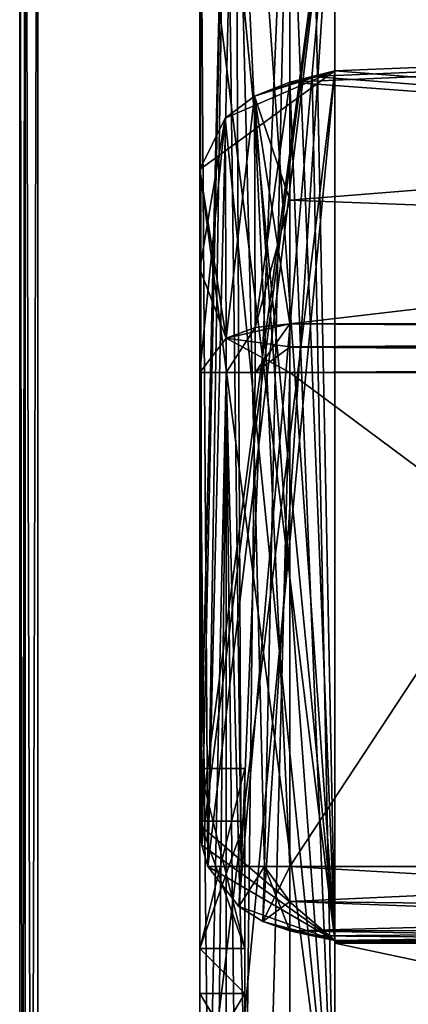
# Model space of a CAD drawing. Header units: millimetres. Extents: x -75 to 0, y -130 to 133.
# Tile 23 of 121: x -75 to -70.68, y -33.45 to -22.52. Entities that reach past the tile are written whole.
import ezdxf

# ---------------------------------------------------------------- set-up
doc = ezdxf.new("R2010")
doc.units = ezdxf.units.MM
doc.header["$LTSCALE"] = 65.185185
for name, color, linetype in [('1095', 7, 'CONTINUOUS'), ('1096', 7, 'CONTINUOUS'), ('1097', 7, 'CONTINUOUS'), ('1099', 7, 'CONTINUOUS'), ('1100', 7, 'CONTINUOUS'), ('1101', 7, 'CONTINUOUS'), ('1104', 7, 'CONTINUOUS'), ('1105', 7, 'CONTINUOUS'), ('1106', 7, 'CONTINUOUS'), ('1107', 7, 'CONTINUOUS'), ('1108', 7, 'CONTINUOUS'), ('1109', 7, 'CONTINUOUS'), ('1110', 7, 'CONTINUOUS'), ('1111', 7, 'CONTINUOUS'), ('1112', 7, 'CONTINUOUS'), ('1129', 7, 'CONTINUOUS'), ('1130', 7, 'CONTINUOUS'), ('1134', 7, 'CONTINUOUS'), ('1135', 7, 'CONTINUOUS'), ('1138', 7, 'CONTINUOUS'), ('1141', 7, 'CONTINUOUS'), ('1146', 7, 'CONTINUOUS'), ('1291', 7, 'CONTINUOUS'), ('1292', 7, 'CONTINUOUS'), ('1296', 7, 'CONTINUOUS'), ('1297', 7, 'CONTINUOUS'), ('1299', 7, 'CONTINUOUS'), ('1300', 7, 'CONTINUOUS'), ('1343', 7, 'CONTINUOUS'), ('1344', 7, 'CONTINUOUS'), ('1345', 7, 'CONTINUOUS'), ('1346', 7, 'CONTINUOUS'), ('1347', 7, 'CONTINUOUS'), ('1348', 7, 'CONTINUOUS'), ('1402', 7, 'CONTINUOUS'), ('1403', 7, 'CONTINUOUS'), ('1404', 7, 'CONTINUOUS'), ('1405', 7, 'CONTINUOUS'), ('1422', 7, 'CONTINUOUS'), ('942', 7, 'CONTINUOUS'), ('944', 7, 'CONTINUOUS'), ('946', 7, 'CONTINUOUS'), ('947', 7, 'CONTINUOUS'), ('949', 7, 'CONTINUOUS'), ('951', 7, 'CONTINUOUS'), ('958', 7, 'CONTINUOUS'), ('962', 7, 'CONTINUOUS'), ('966', 7, 'CONTINUOUS'), ('972', 7, 'CONTINUOUS'), ('973', 7, 'CONTINUOUS'), ('979', 7, 'CONTINUOUS')]:
    doc.layers.add(name, color=color, linetype=linetype)

msp = doc.modelspace()

# ---------------------------------------------------------------- linework, layer by layer
at = {"layer": '1095', "linetype": 'CONTINUOUS'}
for points in [[(-72.5, -33.333, -14), (-72.5, -32.833, -14), (-73, -32.833, -14), (-72.5, -33.333, -14)], [(-72.5, -33.333, -14), (-73, -32.833, -14), (-73, -33.333, -14), (-72.5, -33.333, -14)]]:
    msp.add_3dface(points, dxfattribs=at)
at = {"layer": '1096', "linetype": 'CONTINUOUS'}
for points in [[(-72.5, -33.333, -15.191), (-72.5, -33.333, -14), (-73, -33.333, -15.191), (-72.5, -33.333, -15.191)], [(-72.5, -33.333, -14), (-73, -33.333, -14), (-73, -33.333, -15.191), (-72.5, -33.333, -14)]]:
    msp.add_3dface(points, dxfattribs=at)
at = {"layer": '1097', "linetype": 'CONTINUOUS'}
for points in [[(-72.5, -34.167, -15.191), (-72.5, -33.333, -15.191), (-73, -34.167, -15.191), (-72.5, -34.167, -15.191)], [(-72.5, -33.333, -15.191), (-73, -33.333, -15.191), (-73, -34.167, -15.191), (-72.5, -33.333, -15.191)]]:
    msp.add_3dface(points, dxfattribs=at)
at = {"layer": '1099', "linetype": 'CONTINUOUS'}
for points in [[(-72.5, -33.333, -15.702), (-72.5, -34.167, -15.702), (-73, -33.333, -15.702), (-72.5, -33.333, -15.702)], [(-72.5, -34.167, -15.702), (-73, -34.167, -15.702), (-73, -33.333, -15.702), (-72.5, -34.167, -15.702)]]:
    msp.add_3dface(points, dxfattribs=at)
at = {"layer": '1100', "linetype": 'CONTINUOUS'}
for points in [[(-72.5, -33.333, -18), (-72.5, -33.333, -15.702), (-73, -33.333, -18), (-72.5, -33.333, -18)], [(-72.5, -33.333, -15.702), (-73, -33.333, -15.702), (-73, -33.333, -18), (-72.5, -33.333, -15.702)]]:
    msp.add_3dface(points, dxfattribs=at)
at = {"layer": '1101', "linetype": 'CONTINUOUS'}
for points in [[(-72.5, -32.833, -18), (-72.5, -33.333, -18), (-73, -32.833, -18), (-72.5, -32.833, -18)], [(-72.5, -33.333, -18), (-73, -33.333, -18), (-73, -32.833, -18), (-72.5, -33.333, -18)]]:
    msp.add_3dface(points, dxfattribs=at)
at = {"layer": '1104', "linetype": 'CONTINUOUS'}
for points in [[(-35.5, -25.893, -21.84), (-35.5, -21.615, -18.385), (-72, -25.893, -21.84), (-35.5, -25.893, -21.84)], [(-72, -25.893, -21.84), (-35.5, -21.615, -18.385), (-72, -24.52, -20.89), (-72, -25.893, -21.84)], [(-72, -24.52, -20.89), (-35.5, -21.615, -18.385), (-72, -23.211, -19.853), (-72, -24.52, -20.89)], [(-72, -23.211, -19.853), (-35.5, -21.615, -18.385), (-71.75, -23.147, -19.799), (-72, -23.211, -19.853)], [(-71.75, -23.147, -19.799), (-35.5, -21.615, -18.385), (-71.5, -23.084, -19.745), (-71.75, -23.147, -19.799)], [(-71.5, -23.084, -19.745), (-35.5, -21.615, -18.385), (-71.5, -21.615, -18.385), (-71.5, -23.084, -19.745)]]:
    msp.add_3dface(points, dxfattribs=at)
at = {"layer": '1105', "linetype": 'CONTINUOUS'}
for points in [[(-35.5, -25.893, 21.84), (-71.5, -23.084, 19.745), (-71.5, -21.615, 18.385), (-35.5, -25.893, 21.84)], [(-35.5, -21.615, 18.385), (-35.5, -25.893, 21.84), (-71.5, -21.615, 18.385), (-35.5, -21.615, 18.385)], [(-72, -23.211, 19.853), (-71.75, -23.147, 19.799), (-35.5, -25.893, 21.84), (-72, -23.211, 19.853)], [(-71.75, -23.147, 19.799), (-71.5, -23.084, 19.745), (-35.5, -25.893, 21.84), (-71.75, -23.147, 19.799)], [(-72, -24.52, 20.89), (-72, -23.211, 19.853), (-35.5, -25.893, 21.84), (-72, -24.52, 20.89)], [(-72, -25.893, 21.84), (-72, -24.52, 20.89), (-35.5, -25.893, 21.84), (-72, -25.893, 21.84)]]:
    msp.add_3dface(points, dxfattribs=at)
at = {"layer": '1106', "linetype": 'CONTINUOUS'}
for points in [[(-72.5, -30.833, -15.702), (-72.5, -32.833, -18), (-73, -30.833, -15.702), (-72.5, -30.833, -15.702)], [(-72.5, -32.833, -18), (-73, -32.833, -18), (-73, -30.833, -15.702), (-72.5, -32.833, -18)]]:
    msp.add_3dface(points, dxfattribs=at)
at = {"layer": '1107', "linetype": 'CONTINUOUS'}
for points in [[(-72.5, -30.833, -15.191), (-72.5, -30.833, -15.702), (-73, -30.833, -15.191), (-72.5, -30.833, -15.191)], [(-72.5, -30.833, -15.702), (-73, -30.833, -15.702), (-73, -30.833, -15.191), (-72.5, -30.833, -15.702)]]:
    msp.add_3dface(points, dxfattribs=at)
at = {"layer": '1108', "linetype": 'CONTINUOUS'}
for points in [[(-72.5, -32.833, -15.191), (-72.5, -30.833, -15.191), (-73, -32.833, -15.191), (-72.5, -32.833, -15.191)], [(-72.5, -30.833, -15.191), (-73, -30.833, -15.191), (-73, -32.833, -15.191), (-72.5, -30.833, -15.191)]]:
    msp.add_3dface(points, dxfattribs=at)
at = {"layer": '1109', "linetype": 'CONTINUOUS'}
for points in [[(-72.5, -32.833, -14), (-72.5, -32.833, -15.191), (-73, -32.833, -14), (-72.5, -32.833, -14)], [(-73, -32.833, -14), (-72.5, -32.833, -15.191), (-73, -32.833, -15.191), (-73, -32.833, -14)]]:
    msp.add_3dface(points, dxfattribs=at)
at = {"layer": '1110', "linetype": 'CONTINUOUS'}
for points in [[(-72.5, -32.833, -17.319), (-72.5, -31.417, -15.702), (-73, -32.833, -17.319), (-72.5, -32.833, -17.319)], [(-72.5, -31.417, -15.702), (-73, -31.417, -15.702), (-73, -32.833, -17.319), (-72.5, -31.417, -15.702)]]:
    msp.add_3dface(points, dxfattribs=at)
at = {"layer": '1111', "linetype": 'CONTINUOUS'}
for points in [[(-72.5, -32.833, -15.702), (-72.5, -32.833, -17.319), (-73, -32.833, -15.702), (-72.5, -32.833, -15.702)], [(-72.5, -32.833, -17.319), (-73, -32.833, -17.319), (-73, -32.833, -15.702), (-72.5, -32.833, -17.319)]]:
    msp.add_3dface(points, dxfattribs=at)
at = {"layer": '1112', "linetype": 'CONTINUOUS'}
for points in [[(-72.5, -31.417, -15.702), (-72.5, -32.833, -15.702), (-73, -31.417, -15.702), (-72.5, -31.417, -15.702)], [(-73, -31.417, -15.702), (-72.5, -32.833, -15.702), (-73, -32.833, -15.702), (-73, -31.417, -15.702)]]:
    msp.add_3dface(points, dxfattribs=at)
at = {"layer": '1129', "linetype": 'CONTINUOUS'}
for points in [[(-35.5, -25.893, -21.84), (-72, -25.893, -21.84), (-72, -26.15, -21.958), (-35.5, -25.893, -21.84)], [(-35.5, -26.152, -21.959), (-35.5, -25.893, -21.84), (-72, -26.15, -21.958), (-35.5, -26.152, -21.959)], [(-72, -26.435, -22), (-35.5, -26.152, -21.959), (-72, -26.15, -21.958), (-72, -26.435, -22)], [(-72, -26.435, -22), (-35.5, -26.435, -22), (-35.5, -26.152, -21.959), (-72, -26.435, -22)]]:
    msp.add_3dface(points, dxfattribs=at)
at = {"layer": '1130', "linetype": 'CONTINUOUS'}
for points in [[(-72, -24.52, -20.89), (-72, -23.211, -19.853), (-72.39, -23.367, -19.881), (-72, -24.52, -20.89)], [(-72.39, -23.367, -19.881), (-72.717, -23.61, -19.792), (-72.707, -26.052, -21.594), (-72.39, -23.367, -19.881)], [(-72, -25.893, -21.84), (-72.39, -23.367, -19.881), (-72.707, -26.052, -21.594), (-72, -25.893, -21.84)], [(-72, -25.893, -21.84), (-72, -24.52, -20.89), (-72.39, -23.367, -19.881), (-72, -25.893, -21.84)], [(-72.717, -23.61, -19.792), (-73, -24.179, -19.357), (-72.707, -26.052, -21.594), (-72.717, -23.61, -19.792)], [(-72.707, -26.052, -21.594), (-73, -24.179, -19.357), (-73, -25.284, -20.21), (-72.707, -26.052, -21.594)], [(-73, -26.436, -21), (-72.707, -26.052, -21.594), (-73, -25.284, -20.21), (-73, -26.436, -21)]]:
    msp.add_3dface(points, dxfattribs=at)
at = {"layer": '1134', "linetype": 'CONTINUOUS'}
for points in [[(-72, -25.893, 21.84), (-35.5, -25.893, 21.84), (-35.5, -26.152, 21.959), (-72, -25.893, 21.84)], [(-72, -25.893, 21.84), (-35.5, -26.152, 21.959), (-72, -26.152, 21.959), (-72, -25.893, 21.84)], [(-35.5, -26.435, 22), (-72, -26.435, 22), (-72, -26.152, 21.959), (-35.5, -26.435, 22)], [(-35.5, -26.152, 21.959), (-35.5, -26.435, 22), (-72, -26.152, 21.959), (-35.5, -26.152, 21.959)]]:
    msp.add_3dface(points, dxfattribs=at)
at = {"layer": '1135', "linetype": 'CONTINUOUS'}
for points in [[(-72.707, -26.435, -21.707), (-73, -26.436, -21), (-72.707, -53.565, -21.707), (-72.707, -26.435, -21.707)], [(-72.707, -53.565, -21.707), (-73, -26.436, -21), (-73, -40.001, -21), (-72.707, -53.565, -21.707)], [(-72, -53.565, -22), (-72, -26.435, -22), (-72.707, -26.435, -21.707), (-72, -53.565, -22)], [(-72, -53.565, -22), (-72.707, -26.435, -21.707), (-72.383, -53.565, -21.924), (-72, -53.565, -22)], [(-72.383, -53.565, -21.924), (-72.707, -26.435, -21.707), (-72.707, -53.565, -21.707), (-72.383, -53.565, -21.924)]]:
    msp.add_3dface(points, dxfattribs=at)
at = {"layer": '1138', "linetype": 'CONTINUOUS'}
for points in [[(-72.707, -53.565, 21.707), (-73, -53.564, 21), (-72.707, -26.435, 21.707), (-72.707, -53.565, 21.707)], [(-72.707, -26.435, 21.707), (-73, -53.564, 21), (-73, -39.999, 21), (-72.707, -26.435, 21.707)], [(-73, -26.435, 21), (-72.707, -26.435, 21.707), (-73, -39.999, 21), (-73, -26.435, 21)], [(-72, -26.435, 22), (-72, -53.565, 22), (-72.707, -53.565, 21.707), (-72, -26.435, 22)], [(-72, -26.435, 22), (-72.707, -53.565, 21.707), (-72.383, -26.435, 21.924), (-72, -26.435, 22)], [(-72.383, -26.435, 21.924), (-72.707, -53.565, 21.707), (-72.707, -26.435, 21.707), (-72.383, -26.435, 21.924)]]:
    msp.add_3dface(points, dxfattribs=at)
at = {"layer": '1141', "linetype": 'CONTINUOUS'}
for points in [[(-72, -26.15, -21.958), (-72, -25.893, -21.84), (-72.707, -26.052, -21.594), (-72, -26.15, -21.958)], [(-72.707, -26.052, -21.594), (-73, -26.436, -21), (-72.707, -26.435, -21.707), (-72.707, -26.052, -21.594)], [(-72, -26.435, -22), (-72, -26.15, -21.958), (-72.707, -26.052, -21.594), (-72, -26.435, -22)], [(-72, -26.435, -22), (-72.707, -26.052, -21.594), (-72.707, -26.435, -21.707), (-72, -26.435, -22)]]:
    msp.add_3dface(points, dxfattribs=at)
at = {"layer": '1146', "linetype": 'CONTINUOUS'}
for points in [[(-72, -25.893, 21.84), (-72, -26.152, 21.959), (-72.383, -26.435, 21.924), (-72, -25.893, 21.84)], [(-72, -25.893, 21.84), (-72.383, -26.435, 21.924), (-72.383, -25.934, 21.776), (-72, -25.893, 21.84)], [(-72.383, -26.435, 21.924), (-72.707, -26.435, 21.707), (-72.383, -25.934, 21.776), (-72.383, -26.435, 21.924)], [(-72.383, -25.934, 21.776), (-72.707, -26.435, 21.707), (-72.707, -26.052, 21.594), (-72.383, -25.934, 21.776)], [(-72.707, -26.435, 21.707), (-73, -26.435, 21), (-72.707, -26.052, 21.594), (-72.707, -26.435, 21.707)], [(-72, -26.152, 21.959), (-72, -26.435, 22), (-72.383, -26.435, 21.924), (-72, -26.152, 21.959)]]:
    msp.add_3dface(points, dxfattribs=at)
at = {"layer": '1291', "linetype": 'CONTINUOUS'}
for points in [[(-72, -31.922, -4), (-63.5, -31.922, -4), (-63.5, -32.409, -4.126), (-72, -31.922, -4)], [(-72, -31.922, -4), (-63.5, -32.409, -4.126), (-72, -32.309, -4.078), (-72, -31.922, -4)], [(-63.5, -32.409, -4.126), (-63.5, -32.629, -4.293), (-72, -32.309, -4.078), (-63.5, -32.409, -4.126)], [(-72, -32.309, -4.078), (-63.5, -32.629, -4.293), (-72, -32.636, -4.3), (-72, -32.309, -4.078)], [(-63.5, -32.629, -4.293), (-63.5, -32.773, -4.474), (-72, -32.636, -4.3), (-63.5, -32.629, -4.293)], [(-72, -32.636, -4.3), (-63.5, -32.773, -4.474), (-71.748, -32.692, -4.362), (-72, -32.636, -4.3)], [(-63.5, -32.773, -4.474), (-71.5, -32.743, -4.429), (-71.748, -32.692, -4.362), (-63.5, -32.773, -4.474)], [(-71.5, -32.743, -4.429), (-63.5, -32.773, -4.474), (-71.5, -32.758, -4.451), (-71.5, -32.743, -4.429)], [(-63.5, -32.773, -4.474), (-71.5, -32.773, -4.474), (-71.5, -32.758, -4.451), (-63.5, -32.773, -4.474)]]:
    msp.add_3dface(points, dxfattribs=at)
at = {"layer": '1292', "linetype": 'CONTINUOUS'}
for points in [[(-63.5, -31.922, 4), (-72, -31.922, 4), (-72, -32.309, 4.078), (-63.5, -31.922, 4)], [(-63.5, -31.922, 4), (-72, -32.309, 4.078), (-63.5, -32.409, 4.126), (-63.5, -31.922, 4)], [(-72, -32.309, 4.078), (-72, -32.636, 4.3), (-63.5, -32.409, 4.126), (-72, -32.309, 4.078)], [(-63.5, -32.409, 4.126), (-72, -32.636, 4.3), (-63.5, -32.629, 4.293), (-63.5, -32.409, 4.126)], [(-72, -32.636, 4.3), (-71.748, -32.692, 4.362), (-63.5, -32.629, 4.293), (-72, -32.636, 4.3)], [(-71.748, -32.692, 4.362), (-71.5, -32.743, 4.429), (-63.5, -32.629, 4.293), (-71.748, -32.692, 4.362)], [(-71.5, -32.773, 4.474), (-63.5, -32.773, 4.474), (-63.5, -32.629, 4.293), (-71.5, -32.773, 4.474)], [(-71.5, -32.758, 4.451), (-71.5, -32.773, 4.474), (-63.5, -32.629, 4.293), (-71.5, -32.758, 4.451)], [(-71.5, -32.743, 4.429), (-71.5, -32.758, 4.451), (-63.5, -32.629, 4.293), (-71.5, -32.743, 4.429)]]:
    msp.add_3dface(points, dxfattribs=at)
at = {"layer": '1296', "linetype": 'CONTINUOUS'}
for points in [[(-73, -31.464, -5), (-73, -19, -5), (-72.707, -19, -4.293), (-73, -31.464, -5)], [(-73, -31.464, -5), (-72.707, -19, -4.293), (-72.978, -31.684, -4.791), (-73, -31.464, -5)], [(-72.978, -31.684, -4.791), (-72.707, -19, -4.293), (-72.91, -31.922, -4.585), (-72.978, -31.684, -4.791)], [(-72.707, -19, -4.293), (-72.602, -19, -4.201), (-72.91, -31.922, -4.585), (-72.707, -19, -4.293)], [(-72.91, -31.922, -4.585), (-72.602, -19, -4.201), (-72.541, -31.922, -4.159), (-72.91, -31.922, -4.585)], [(-72.602, -19, -4.201), (-72, -19, -4), (-72.541, -31.922, -4.159), (-72.602, -19, -4.201)], [(-72.541, -31.922, -4.159), (-72, -19, -4), (-72.281, -31.922, -4.04), (-72.541, -31.922, -4.159)], [(-72, -19, -4), (-72, -31.922, -4), (-72.281, -31.922, -4.04), (-72, -19, -4)]]:
    msp.add_3dface(points, dxfattribs=at)
at = {"layer": '1297', "linetype": 'CONTINUOUS'}
for points in [[(-72.91, -31.922, -4.585), (-72.541, -31.922, -4.159), (-72.566, -32.365, -4.304), (-72.91, -31.922, -4.585)], [(-72.541, -31.922, -4.159), (-72.281, -31.922, -4.04), (-72.566, -32.365, -4.304), (-72.541, -31.922, -4.159)], [(-72.566, -32.365, -4.304), (-72.281, -31.922, -4.04), (-72.298, -32.531, -4.265), (-72.566, -32.365, -4.304)], [(-72, -31.922, -4), (-72, -32.309, -4.078), (-72.298, -32.531, -4.265), (-72, -31.922, -4)], [(-72.281, -31.922, -4.04), (-72, -31.922, -4), (-72.298, -32.531, -4.265), (-72.281, -31.922, -4.04)], [(-72, -32.309, -4.078), (-72, -32.636, -4.3), (-72.298, -32.531, -4.265), (-72, -32.309, -4.078)]]:
    msp.add_3dface(points, dxfattribs=at)
at = {"layer": '1299', "linetype": 'CONTINUOUS'}
for points in [[(-72.91, -31.922, 4.585), (-72.566, -32.365, 4.304), (-72.541, -31.922, 4.159), (-72.91, -31.922, 4.585)], [(-72.566, -32.365, 4.304), (-72.298, -32.531, 4.265), (-72.281, -31.922, 4.04), (-72.566, -32.365, 4.304)], [(-72.541, -31.922, 4.159), (-72.566, -32.365, 4.304), (-72.281, -31.922, 4.04), (-72.541, -31.922, 4.159)], [(-72.298, -32.531, 4.265), (-72, -32.636, 4.3), (-72.281, -31.922, 4.04), (-72.298, -32.531, 4.265)], [(-72, -32.309, 4.078), (-72, -31.922, 4), (-72.281, -31.922, 4.04), (-72, -32.309, 4.078)], [(-72, -32.636, 4.3), (-72, -32.309, 4.078), (-72.281, -31.922, 4.04), (-72, -32.636, 4.3)]]:
    msp.add_3dface(points, dxfattribs=at)
at = {"layer": '1300', "linetype": 'CONTINUOUS'}
for points in [[(-73, -19, 5), (-72.91, -31.922, 4.585), (-72.707, -19, 4.293), (-73, -19, 5)], [(-72.91, -31.922, 4.585), (-73, -19, 5), (-72.978, -31.684, 4.791), (-72.91, -31.922, 4.585)], [(-73, -19, 5), (-73, -31.464, 5), (-72.978, -31.684, 4.791), (-73, -19, 5)], [(-72.91, -31.922, 4.585), (-72.541, -31.922, 4.159), (-72.707, -19, 4.293), (-72.91, -31.922, 4.585)], [(-72.707, -19, 4.293), (-72.541, -31.922, 4.159), (-72.602, -19, 4.201), (-72.707, -19, 4.293)], [(-72, -31.922, 4), (-72, -19, 4), (-72.602, -19, 4.201), (-72, -31.922, 4)], [(-72.281, -31.922, 4.04), (-72, -31.922, 4), (-72.602, -19, 4.201), (-72.281, -31.922, 4.04)], [(-72.541, -31.922, 4.159), (-72.281, -31.922, 4.04), (-72.602, -19, 4.201), (-72.541, -31.922, 4.159)]]:
    msp.add_3dface(points, dxfattribs=at)
at = {"layer": '1343', "linetype": 'CONTINUOUS'}
for points in [[(-73, -20.643, -15.821), (-73, -31.464, -5), (-71.5, -20.255, -16.916), (-73, -20.643, -15.821)], [(-71.5, -20.255, -16.916), (-73, -31.464, -5), (-72.978, -31.684, -4.791), (-71.5, -20.255, -16.916)], [(-71.5, -20.255, -16.916), (-72.978, -31.684, -4.791), (-72.91, -31.922, -4.585), (-71.5, -20.255, -16.916)], [(-71.5, -20.255, -16.916), (-72.91, -31.922, -4.585), (-72.566, -32.365, -4.304), (-71.5, -20.255, -16.916)], [(-71.5, -20.255, -16.916), (-72.566, -32.365, -4.304), (-72.298, -32.531, -4.265), (-71.5, -20.255, -16.916)], [(-71.5, -32.743, -4.429), (-71.5, -20.255, -16.916), (-72.298, -32.531, -4.265), (-71.5, -32.743, -4.429)], [(-72, -32.636, -4.3), (-71.5, -32.743, -4.429), (-72.298, -32.531, -4.265), (-72, -32.636, -4.3)], [(-71.5, -32.743, -4.429), (-72, -32.636, -4.3), (-71.748, -32.692, -4.362), (-71.5, -32.743, -4.429)]]:
    msp.add_3dface(points, dxfattribs=at)
at = {"layer": '1344', "linetype": 'CONTINUOUS'}
for points in [[(-71.5, -20.255, -16.916), (-71.5, -23.084, -19.745), (-71.5, -21.615, -18.385), (-71.5, -20.255, -16.916)], [(-71.5, -23.084, -19.745), (-71.5, -20.255, -16.916), (-71.5, -32.743, -4.429), (-71.5, -23.084, -19.745)], [(-71.5, -32.773, -4.474), (-71.5, -34.009, -6.03), (-71.5, -23.084, -19.745), (-71.5, -32.773, -4.474)], [(-71.5, -32.773, -4.474), (-71.5, -23.084, -19.745), (-71.5, -32.743, -4.429), (-71.5, -32.773, -4.474)], [(-71.5, -34.009, -6.03), (-71.5, -35.573, -7.256), (-71.5, -23.084, -19.745), (-71.5, -34.009, -6.03)], [(-71.5, -32.773, -4.474), (-71.5, -32.743, -4.429), (-71.5, -32.758, -4.451), (-71.5, -32.773, -4.474)]]:
    msp.add_3dface(points, dxfattribs=at)
at = {"layer": '1345', "linetype": 'CONTINUOUS'}
for points in [[(-71.5, -35.573, -7.256), (-72, -23.211, -19.853), (-71.75, -23.147, -19.799), (-71.5, -35.573, -7.256)], [(-71.5, -35.573, -7.256), (-71.75, -23.147, -19.799), (-71.5, -23.084, -19.745), (-71.5, -35.573, -7.256)], [(-72, -23.211, -19.853), (-71.5, -35.573, -7.256), (-72.39, -23.367, -19.881), (-72, -23.211, -19.853)], [(-71.5, -35.573, -7.256), (-72.717, -23.61, -19.792), (-72.39, -23.367, -19.881), (-71.5, -35.573, -7.256)], [(-71.5, -35.573, -7.256), (-73, -24.179, -19.357), (-72.717, -23.61, -19.792), (-71.5, -35.573, -7.256)], [(-73, -24.179, -19.357), (-71.5, -35.573, -7.256), (-73, -35.287, -8.249), (-73, -24.179, -19.357)]]:
    msp.add_3dface(points, dxfattribs=at)
at = {"layer": '1346', "linetype": 'CONTINUOUS'}
for points in [[(-72.707, -35.718, 7.68), (-71.5, -23.084, 19.745), (-73, -35.287, 8.249), (-72.707, -35.718, 7.68)], [(-73, -35.287, 8.249), (-71.5, -23.084, 19.745), (-73, -24.179, 19.357), (-73, -35.287, 8.249)], [(-73, -24.179, 19.357), (-71.5, -23.084, 19.745), (-72.717, -23.61, 19.792), (-73, -24.179, 19.357)], [(-72.717, -23.61, 19.792), (-71.5, -23.084, 19.745), (-72.39, -23.367, 19.881), (-72.717, -23.61, 19.792)], [(-71.5, -35.573, 7.256), (-71.5, -23.084, 19.745), (-72.707, -35.718, 7.68), (-71.5, -35.573, 7.256)], [(-71.5, -23.084, 19.745), (-71.75, -23.147, 19.799), (-72.39, -23.367, 19.881), (-71.5, -23.084, 19.745)], [(-72, -23.211, 19.853), (-72.39, -23.367, 19.881), (-71.75, -23.147, 19.799), (-72, -23.211, 19.853)]]:
    msp.add_3dface(points, dxfattribs=at)
at = {"layer": '1347', "linetype": 'CONTINUOUS'}
for points in [[(-71.5, -35.573, 7.256), (-71.5, -34.009, 6.03), (-71.5, -20.255, 16.916), (-71.5, -35.573, 7.256)], [(-71.5, -23.084, 19.745), (-71.5, -35.573, 7.256), (-71.5, -20.255, 16.916), (-71.5, -23.084, 19.745)], [(-71.5, -34.009, 6.03), (-71.5, -32.773, 4.474), (-71.5, -20.255, 16.916), (-71.5, -34.009, 6.03)], [(-71.5, -20.255, 16.916), (-71.5, -32.773, 4.474), (-71.5, -32.758, 4.451), (-71.5, -20.255, 16.916)], [(-71.5, -23.084, 19.745), (-71.5, -20.255, 16.916), (-71.5, -21.615, 18.385), (-71.5, -23.084, 19.745)], [(-71.5, -20.255, 16.916), (-71.5, -32.758, 4.451), (-71.5, -32.743, 4.429), (-71.5, -20.255, 16.916)]]:
    msp.add_3dface(points, dxfattribs=at)
at = {"layer": '1348', "linetype": 'CONTINUOUS'}
for points in [[(-72.717, -20.208, 16.39), (-72.39, -20.119, 16.633), (-71.5, -32.743, 4.429), (-72.717, -20.208, 16.39)], [(-72.39, -20.119, 16.633), (-72, -20.147, 16.789), (-71.5, -32.743, 4.429), (-72.39, -20.119, 16.633)], [(-73, -20.643, 15.821), (-72.717, -20.208, 16.39), (-71.5, -32.743, 4.429), (-73, -20.643, 15.821)], [(-72, -20.147, 16.789), (-71.75, -20.201, 16.853), (-71.5, -32.743, 4.429), (-72, -20.147, 16.789)], [(-71.75, -20.201, 16.853), (-71.5, -20.255, 16.916), (-71.5, -32.743, 4.429), (-71.75, -20.201, 16.853)], [(-73, -20.643, 15.821), (-71.5, -32.743, 4.429), (-73, -31.464, 5), (-73, -20.643, 15.821)], [(-73, -31.464, 5), (-71.5, -32.743, 4.429), (-72.978, -31.684, 4.791), (-73, -31.464, 5)], [(-71.5, -32.743, 4.429), (-72.91, -31.922, 4.585), (-72.978, -31.684, 4.791), (-71.5, -32.743, 4.429)], [(-71.5, -32.743, 4.429), (-72.566, -32.365, 4.304), (-72.91, -31.922, 4.585), (-71.5, -32.743, 4.429)], [(-71.5, -32.743, 4.429), (-72.298, -32.531, 4.265), (-72.566, -32.365, 4.304), (-71.5, -32.743, 4.429)], [(-71.5, -32.743, 4.429), (-71.748, -32.692, 4.362), (-72.298, -32.531, 4.265), (-71.5, -32.743, 4.429)], [(-71.748, -32.692, 4.362), (-72, -32.636, 4.3), (-72.298, -32.531, 4.265), (-71.748, -32.692, 4.362)]]:
    msp.add_3dface(points, dxfattribs=at)
at = {"layer": '1402', "linetype": 'CONTINUOUS'}
msp.add_3dface([(-73, -19, 5), (-73, -20.643, 15.821), (-73, -31.464, 5), (-73, -19, 5)], dxfattribs=at)
at = {"layer": '1403', "linetype": 'CONTINUOUS'}
for points in [[(-73, -25.284, -20.21), (-73, -24.179, -19.357), (-73, -35.287, -8.249), (-73, -25.284, -20.21)], [(-73, -26.436, -21), (-73, -25.284, -20.21), (-73, -35.287, -8.249), (-73, -26.436, -21)], [(-73, -32.833, -18), (-73, -33.333, -18), (-73, -26.436, -21), (-73, -32.833, -18)], [(-73, -26.436, -21), (-73, -33.333, -18), (-73, -34.833, -18), (-73, -26.436, -21)], [(-73, -30.833, -15.702), (-73, -32.833, -18), (-73, -26.436, -21), (-73, -30.833, -15.702)], [(-73, -30.833, -15.191), (-73, -30.833, -15.702), (-73, -26.436, -21), (-73, -30.833, -15.191)], [(-73, -30.833, -15.191), (-73, -26.436, -21), (-73, -35.287, -8.249), (-73, -30.833, -15.191)], [(-73, -40.001, -21), (-73, -26.436, -21), (-73, -38.5, -18), (-73, -40.001, -21)], [(-73, -37.667, -18), (-73, -26.436, -21), (-73, -34.833, -18), (-73, -37.667, -18)], [(-73, -26.436, -21), (-73, -37.667, -18), (-73, -38.5, -18), (-73, -26.436, -21)], [(-73, -30.833, -15.191), (-73, -32.833, -14), (-73, -32.833, -15.191), (-73, -30.833, -15.191)], [(-73, -32.833, -14), (-73, -30.833, -15.191), (-73, -35.287, -8.249), (-73, -32.833, -14)], [(-73, -33.333, -14), (-73, -32.833, -14), (-73, -35.287, -8.249), (-73, -33.333, -14)], [(-73, -33.333, -15.191), (-73, -33.333, -14), (-73, -35.287, -8.249), (-73, -33.333, -15.191)], [(-73, -34.167, -15.191), (-73, -33.333, -15.191), (-73, -35.287, -8.249), (-73, -34.167, -15.191)], [(-73, -33.333, -15.702), (-73, -34.167, -15.702), (-73, -33.333, -18), (-73, -33.333, -15.702)], [(-73, -33.333, -18), (-73, -34.167, -15.702), (-73, -34.833, -15.021), (-73, -33.333, -18)], [(-73, -33.333, -18), (-73, -34.833, -15.021), (-73, -34.833, -15.787), (-73, -33.333, -18)], [(-73, -34.833, -18), (-73, -33.333, -18), (-73, -34.833, -15.787), (-73, -34.833, -18)]]:
    msp.add_3dface(points, dxfattribs=at)
at = {"layer": '1404', "linetype": 'CONTINUOUS'}
for points in [[(-73, -26.435, 21), (-73, -33.991, 14), (-73, -24.179, 19.357), (-73, -26.435, 21)], [(-73, -33.991, 14), (-73, -35.287, 8.249), (-73, -24.179, 19.357), (-73, -33.991, 14)], [(-73, -26.435, 21), (-73, -24.179, 19.357), (-73, -25.284, 20.21), (-73, -26.435, 21)], [(-73, -34.163, 16.475), (-73, -34.074, 16.28), (-73, -26.435, 21), (-73, -34.163, 16.475)], [(-73, -34.302, 16.638), (-73, -34.163, 16.475), (-73, -26.435, 21), (-73, -34.302, 16.638)], [(-73, -34.074, 16.28), (-73, -34.04, 16.03), (-73, -26.435, 21), (-73, -34.074, 16.28)], [(-73, -34.04, 16.03), (-73, -33.991, 14), (-73, -26.435, 21), (-73, -34.04, 16.03)], [(-73, -34.302, 16.638), (-73, -26.435, 21), (-73, -39.999, 21), (-73, -34.302, 16.638)]]:
    msp.add_3dface(points, dxfattribs=at)
at = {"layer": '1405', "linetype": 'CONTINUOUS'}
msp.add_3dface([(-73, -32.833, -17.319), (-73, -31.417, -15.702), (-73, -32.833, -15.702), (-73, -32.833, -17.319)], dxfattribs=at)
at = {"layer": '1422', "linetype": 'CONTINUOUS'}
for points in [[(-72, -23.211, 19.853), (-72.383, -25.934, 21.776), (-72.39, -23.367, 19.881), (-72, -23.211, 19.853)], [(-72, -23.211, 19.853), (-72, -24.52, 20.89), (-72.383, -25.934, 21.776), (-72, -23.211, 19.853)], [(-72.707, -26.052, 21.594), (-72.717, -23.61, 19.792), (-72.39, -23.367, 19.881), (-72.707, -26.052, 21.594)], [(-72.383, -25.934, 21.776), (-72.707, -26.052, 21.594), (-72.39, -23.367, 19.881), (-72.383, -25.934, 21.776)], [(-72.707, -26.052, 21.594), (-73, -26.435, 21), (-72.717, -23.61, 19.792), (-72.707, -26.052, 21.594)], [(-72.717, -23.61, 19.792), (-73, -26.435, 21), (-73, -25.284, 20.21), (-72.717, -23.61, 19.792)], [(-73, -24.179, 19.357), (-72.717, -23.61, 19.792), (-73, -25.284, 20.21), (-73, -24.179, 19.357)], [(-72, -24.52, 20.89), (-72, -25.893, 21.84), (-72.383, -25.934, 21.776), (-72, -24.52, 20.89)]]:
    msp.add_3dface(points, dxfattribs=at)
at = {"layer": '942', "linetype": 'CONTINUOUS'}
for points in [[(-75, -63.8, -23.8), (-75, -63.8, 23.8), (-75, -16.2, -23.8), (-75, -63.8, -23.8)], [(-75, -16.2, -23.8), (-75, -63.8, 23.8), (-75, -16.2, 23.8), (-75, -16.2, -23.8)]]:
    msp.add_3dface(points, dxfattribs=at)
at = {"layer": '944', "linetype": 'CONTINUOUS'}
for points in [[(-74.8, -63.8, -24), (-74.8, -16.2, -24), (-35.2, -63.8, -24), (-74.8, -63.8, -24)], [(-35.2, -63.8, -24), (-74.8, -16.2, -24), (-35.2, -16.2, -24), (-35.2, -63.8, -24)]]:
    msp.add_3dface(points, dxfattribs=at)
at = {"layer": '946', "linetype": 'CONTINUOUS'}
for points in [[(-74.8, -16.2, 24), (-74.8, -63.8, 24), (-35.2, -16.2, 24), (-74.8, -16.2, 24)], [(-35.2, -16.2, 24), (-74.8, -63.8, 24), (-35.2, -63.8, 24), (-35.2, -16.2, 24)]]:
    msp.add_3dface(points, dxfattribs=at)
at = {"layer": '947', "linetype": 'CONTINUOUS'}
for points in [[(-73, -19, -5), (-73, -31.464, -5), (-73, -19, -9.283), (-73, -19, -5)], [(-73, -19, -9.283), (-73, -31.464, -5), (-73, -19, -13.565), (-73, -19, -9.283)], [(-73, -19, -13.565), (-73, -31.464, -5), (-73, -19.79, -14.716), (-73, -19, -13.565)], [(-73, -31.464, -5), (-73, -20.643, -15.821), (-73, -19.79, -14.716), (-73, -31.464, -5)]]:
    msp.add_3dface(points, dxfattribs=at)
at = {"layer": '949', "linetype": 'CONTINUOUS'}
for points in [[(-35.5, -53.565, -22), (-35.5, -26.435, -22), (-72, -26.435, -22), (-35.5, -53.565, -22)], [(-72, -53.565, -22), (-35.5, -53.565, -22), (-72, -26.435, -22), (-72, -53.565, -22)]]:
    msp.add_3dface(points, dxfattribs=at)
at = {"layer": '951', "linetype": 'CONTINUOUS'}
for points in [[(-35.5, -26.435, 22), (-35.5, -53.565, 22), (-72, -53.565, 22), (-35.5, -26.435, 22)], [(-72, -26.435, 22), (-35.5, -26.435, 22), (-72, -53.565, 22), (-72, -26.435, 22)]]:
    msp.add_3dface(points, dxfattribs=at)
at = {"layer": '958', "linetype": 'CONTINUOUS'}
for points in [[(-75, -63.8, -23.8), (-75, -16.2, -23.8), (-74.941, -16.2, -23.942), (-75, -63.8, -23.8)], [(-74.941, -63.8, -23.942), (-75, -63.8, -23.8), (-74.941, -16.2, -23.942), (-74.941, -63.8, -23.942)], [(-74.8, -16.2, -24), (-74.8, -63.8, -24), (-74.941, -63.8, -23.942), (-74.8, -16.2, -24)], [(-74.8, -16.2, -24), (-74.941, -63.8, -23.942), (-74.941, -16.2, -23.942), (-74.8, -16.2, -24)]]:
    msp.add_3dface(points, dxfattribs=at)
at = {"layer": '962', "linetype": 'CONTINUOUS'}
for points in [[(-75, -16.2, 23.8), (-75, -63.8, 23.8), (-74.941, -63.8, 23.942), (-75, -16.2, 23.8)], [(-74.941, -16.2, 23.942), (-75, -16.2, 23.8), (-74.941, -63.8, 23.942), (-74.941, -16.2, 23.942)], [(-74.8, -63.8, 24), (-74.8, -16.2, 24), (-74.941, -16.2, 23.942), (-74.8, -63.8, 24)], [(-74.8, -63.8, 24), (-74.941, -16.2, 23.942), (-74.941, -63.8, 23.942), (-74.8, -63.8, 24)]]:
    msp.add_3dface(points, dxfattribs=at)
at = {"layer": '966', "linetype": 'CONTINUOUS'}
for points in [[(-63.5, -32.773, 4.474), (-71.5, -34.009, 6.03), (-63.077, -32.718, 4.385), (-63.5, -32.773, 4.474)], [(-63.077, -32.718, 4.385), (-71.5, -34.009, 6.03), (-61, -35.004, 6.877), (-63.077, -32.718, 4.385)], [(-71.5, -32.773, 4.474), (-71.5, -34.009, 6.03), (-63.5, -32.773, 4.474), (-71.5, -32.773, 4.474)], [(-71.5, -32.773, -4.474), (-63.5, -32.773, -4.474), (-61, -35.004, -6.877), (-71.5, -32.773, -4.474)], [(-71.5, -34.009, -6.03), (-71.5, -32.773, -4.474), (-61, -35.004, -6.877), (-71.5, -34.009, -6.03)]]:
    msp.add_3dface(points, dxfattribs=at)
at = {"layer": '972', "linetype": 'CONTINUOUS'}
for points in [[(-72, -19, -4), (-63.5, -19, -4), (-63.5, -31.922, -4), (-72, -19, -4)], [(-72, -31.922, -4), (-72, -19, -4), (-63.5, -31.922, -4), (-72, -31.922, -4)]]:
    msp.add_3dface(points, dxfattribs=at)
at = {"layer": '973', "linetype": 'CONTINUOUS'}
for points in [[(-72, -31.922, 4), (-63.5, -31.922, 4), (-63.5, -19, 4), (-72, -31.922, 4)], [(-72, -19, 4), (-72, -31.922, 4), (-63.5, -19, 4), (-72, -19, 4)]]:
    msp.add_3dface(points, dxfattribs=at)
at = {"layer": '979', "linetype": 'CONTINUOUS'}
for points in [[(-72.5, -33.333, -18), (-72.5, -32.833, -18), (-72.5, -30.833, -15.702), (-72.5, -33.333, -18)], [(-72.5, -33.333, -18), (-72.5, -30.833, -15.702), (-72.5, -32.833, -17.319), (-72.5, -33.333, -18)], [(-72.5, -34.167, -15.702), (-72.5, -33.333, -15.702), (-72.5, -30.833, -15.191), (-72.5, -34.167, -15.702)], [(-72.5, -30.833, -15.191), (-72.5, -33.333, -15.702), (-72.5, -32.833, -15.702), (-72.5, -30.833, -15.191)], [(-72.5, -32.833, -15.191), (-72.5, -34.167, -15.702), (-72.5, -30.833, -15.191), (-72.5, -32.833, -15.191)], [(-72.5, -30.833, -15.702), (-72.5, -30.833, -15.191), (-72.5, -31.417, -15.702), (-72.5, -30.833, -15.702)], [(-72.5, -31.417, -15.702), (-72.5, -30.833, -15.191), (-72.5, -32.833, -15.702), (-72.5, -31.417, -15.702)], [(-72.5, -30.833, -15.702), (-72.5, -31.417, -15.702), (-72.5, -32.833, -17.319), (-72.5, -30.833, -15.702)], [(-72.5, -33.333, -15.702), (-72.5, -33.333, -18), (-72.5, -32.833, -15.702), (-72.5, -33.333, -15.702)], [(-72.5, -32.833, -15.702), (-72.5, -33.333, -18), (-72.5, -32.833, -17.319), (-72.5, -32.833, -15.702)], [(-72.5, -33.333, -15.191), (-72.5, -34.167, -15.702), (-72.5, -32.833, -15.191), (-72.5, -33.333, -15.191)], [(-72.5, -33.333, -14), (-72.5, -33.333, -15.191), (-72.5, -32.833, -14), (-72.5, -33.333, -14)], [(-72.5, -32.833, -14), (-72.5, -33.333, -15.191), (-72.5, -32.833, -15.191), (-72.5, -32.833, -14)], [(-72.5, -34.167, -15.191), (-72.5, -34.167, -15.702), (-72.5, -33.333, -15.191), (-72.5, -34.167, -15.191)]]:
    msp.add_3dface(points, dxfattribs=at)

doc.saveas('drawing.dxf')
